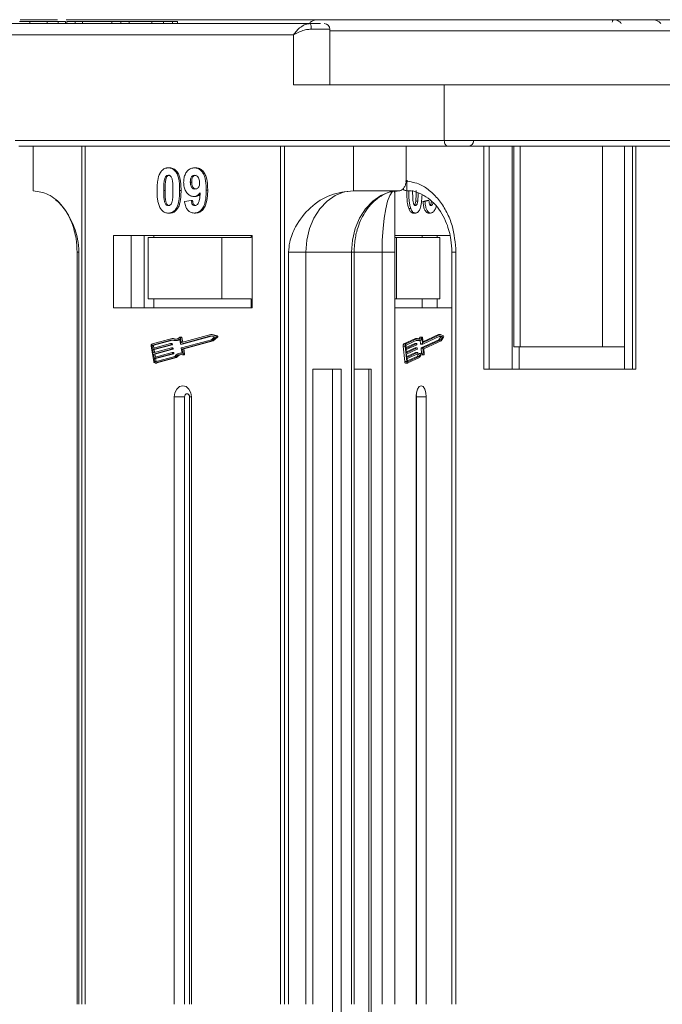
# Model space of a CAD drawing. Header units: millimetres. Extents: x -623 to 852, y 50 to 1083.
# Tile 6 of 72: x -110 to -52, y 369 to 457. Entities that reach past the tile are written whole.
import ezdxf

# ---------------------------------------------------------------- set-up
doc = ezdxf.new("R2010")
doc.units = ezdxf.units.MM

msp = doc.modelspace()

# ---------------------------------------------------------------- linework, layer by layer
at = {"color": 7, "linetype": 'Continuous', "lineweight": 15}
for p, q in [((-109.576, 456.851), (-106.228, 456.851)), ((-105.441, 456.851), (-82.178, 456.851)), ((-82.176, 456.851), (-82.126, 456.845)), ((-52.875, 456.851), (-52.887, 456.851)), ((-83.562, 456.501), (-122.899, 456.501)), ((-108.699, 456.501), (-108.699, 456.701)), ((-107.144, 456.501), (-107.144, 456.701)), ((-106.169, 456.701), (-106.169, 456.501)), ((-105.489, 456.501), (-105.489, 456.701)), ((-105.377, 456.701), (-105.377, 456.501)), ((-105.377, 456.701), (-104.631, 456.701)), ((-104.631, 456.701), (-104.631, 456.501)), ((-104.631, 456.701), (-103.984, 456.701)), ((-103.984, 456.701), (-103.984, 456.501)), ((-103.984, 456.701), (-101.347, 456.701)), ((-101.347, 456.701), (-101.347, 456.501)), ((-101.347, 456.701), (-100.551, 456.701)), ((-100.551, 456.701), (-100.551, 456.501)), ((-100.551, 456.701), (-99.805, 456.701)), ((-99.805, 456.501), (-99.805, 456.701)), ((-99.805, 456.701), (-97.764, 456.701)), ((-97.764, 456.701), (-97.764, 456.501)), ((-96.708, 456.501), (-96.708, 456.701)), ((-96.708, 456.701), (-95.921, 456.701)), ((-95.921, 456.701), (-95.921, 456.501)), ((-95.446, 456.501), (-95.446, 456.701)), ((-81.799, 456.001), (-83.483, 456.001)), ((-81.799, 451.001), (-81.799, 456.001)), ((-123.53, 455.501), (-85.06, 455.501)), ((-85.06, 455.501), (-85.06, 451.001)), ((-50.641, 455.851), (-81.799, 455.851)), ((-85.06, 451.001), (-71.535, 451.001)), ((-50.407, 451.001), (-71.535, 451.001)), ((-71.535, 451.001), (-71.535, 446.001)), ((-71.535, 446.001), (-110.005, 446.001)), ((-109.689, 445.501), (-71.219, 445.501)), ((-108.392, 445.501), (-108.392, 441.501)), ((-104.038, 445.501), (-104.038, 368.501)), ((-103.741, 368.501), (-103.741, 445.501)), ((-86.221, 445.501), (-86.221, 368.501)), ((-85.867, 368.501), (-85.867, 445.501)), ((-79.678, 441.501), (-79.678, 445.501)), ((-74.948, 442.501), (-74.948, 445.501)), ((-34.979, 446.001), (-71.535, 446.001)), ((-67.988, 445.501), (-67.988, 425.501)), ((-67.499, 445.501), (-67.499, 425.501)), ((-65.464, 425.501), (-65.464, 445.501)), ((-65.291, 445.501), (-65.291, 427.501)), ((-64.737, 427.501), (-64.737, 445.501)), ((-57.364, 445.501), (-57.364, 427.501)), ((-55.375, 445.501), (-55.375, 425.501)), ((-54.675, 425.501), (-54.675, 445.501)), ((-54.365, 425.501), (-54.365, 445.501)), ((-96.281, 443.553), (-96.155, 443.553)), ((-93.932, 443.553), (-93.805, 443.553)), ((-96.632, 442.493), (-96.506, 442.493)), ((-94.311, 442.287), (-94.185, 442.287)), ((-96.699, 441.529), (-96.573, 441.529)), ((-95.14, 441.521), (-95.266, 441.521)), ((-93.991, 440.989), (-93.864, 440.989)), ((-92.752, 441.555), (-92.878, 441.555)), ((-75.578, 441.501), (-79.678, 441.501)), ((-75.957, 441.447), (-75.957, 368.501)), ((-94.828, 440.545), (-94.231, 440.63)), ((-94.231, 440.63), (-94.105, 440.63)), ((-74.099, 440.561), (-73.921, 440.561)), ((-73.095, 440.63), (-73.448, 440.545)), ((-73.271, 440.545), (-73.448, 440.545)), ((-73.271, 440.545), (-72.918, 440.63)), ((-72.918, 440.63), (-73.095, 440.63)), ((-96.281, 439.501), (-96.155, 439.501)), ((-95.573, 439.908), (-95.447, 439.908)), ((-93.976, 439.501), (-93.85, 439.501)), ((-74.549, 439.912), (-74.726, 439.912)), ((-74.129, 439.501), (-74.307, 439.501)), ((-72.767, 439.501), (-72.945, 439.501)), ((-88.772, 437.501), (-101.189, 437.501)), ((-101.189, 437.501), (-101.189, 431.001)), ((-99.612, 437.501), (-99.612, 431.001)), ((-98.453, 437.501), (-98.453, 431.001)), ((-97.571, 437.301), (-97.571, 437.501)), ((-88.858, 437.501), (-88.858, 437.301)), ((-88.772, 431.001), (-88.772, 437.501)), ((-71.024, 437.501), (-75.957, 437.501)), ((-73.526, 437.501), (-73.526, 437.301)), ((-72.165, 437.301), (-72.165, 437.501)), ((-98.09, 437.301), (-98.09, 431.801)), ((-91.493, 437.301), (-98.09, 437.301)), ((-91.493, 431.801), (-91.493, 437.301)), ((-91.493, 437.301), (-88.858, 437.301)), ((-75.957, 437.301), (-75.829, 437.301)), ((-75.829, 437.301), (-75.829, 431.801)), ((-71.93, 437.301), (-75.829, 437.301)), ((-71.93, 431.801), (-71.93, 437.301)), ((-104.459, 436.001), (-104.459, 368.501)), ((-104.459, 436.001), (-104.299, 436.001)), ((-104.299, 368.501), (-104.299, 436.001)), ((-85.496, 436.001), (-85.496, 368.501)), ((-83.946, 436.001), (-85.496, 436.001)), ((-79.847, 436.001), (-83.946, 436.001)), ((-83.946, 368.501), (-83.946, 436.001)), ((-79.847, 436.001), (-79.847, 368.501)), ((-79.847, 436.001), (-79.623, 436.001)), ((-79.623, 368.501), (-79.623, 436.001)), ((-77.117, 436.001), (-79.623, 436.001)), ((-77.117, 436.001), (-75.959, 436.001)), ((-77.117, 436.001), (-77.117, 368.501)), ((-75.959, 368.501), (-75.959, 436.001)), ((-70.858, 436.001), (-70.858, 368.501)), ((-70.858, 436.001), (-70.489, 436.001)), ((-70.489, 368.501), (-70.489, 436.001)), ((-91.493, 431.801), (-98.09, 431.801)), ((-97.571, 431.801), (-97.571, 431.001)), ((-88.858, 431.801), (-91.493, 431.801)), ((-88.858, 431.001), (-88.858, 431.801)), ((-75.829, 431.801), (-75.957, 431.801)), ((-71.93, 431.801), (-75.829, 431.801)), ((-73.526, 431.001), (-73.526, 431.801)), ((-72.165, 431.001), (-72.165, 431.801)), ((-101.189, 431.001), (-88.772, 431.001)), ((-75.957, 431.001), (-70.858, 431.001)), ((-92.478, 428.598), (-95.093, 427.887)), ((-92.011, 428.481), (-92.478, 428.598)), ((-92.352, 428.598), (-92.478, 428.598)), ((-91.885, 428.481), (-92.352, 428.598)), ((-72.059, 428.598), (-73.448, 427.959)), ((-71.881, 428.598), (-73.427, 427.887)), ((-72.059, 428.598), (-71.881, 428.598)), ((-71.606, 428.481), (-71.881, 428.598)), ((-95.947, 428.254), (-97.715, 427.773)), ((-95.956, 428.132), (-97.696, 427.658)), ((-97.696, 427.658), (-97.57, 427.658)), ((-97.693, 427.359), (-96.077, 427.799)), ((-96.058, 427.684), (-97.675, 427.244)), ((-97.57, 427.658), (-95.909, 428.11)), ((-97.548, 427.244), (-95.932, 427.684)), ((-95.946, 427.799), (-96.073, 427.799)), ((-95.932, 427.684), (-96.058, 427.684)), ((-96.05, 427.776), (-96.041, 427.719)), ((-95.924, 427.776), (-96.05, 427.776)), ((-95.915, 427.719), (-96.041, 427.719)), ((-95.82, 428.254), (-95.947, 428.254)), ((-95.915, 427.719), (-95.924, 427.776)), ((-95.672, 428.062), (-95.546, 428.062)), ((-95.19, 427.77), (-95.263, 428.214)), ((-95.107, 428.372), (-95.233, 428.372)), ((-95.12, 427.909), (-95.188, 428.325)), ((-95.188, 428.325), (-95.062, 428.325)), ((-95.168, 427.747), (-95.042, 427.747)), ((-92.477, 428.479), (-95.163, 427.747)), ((-95.037, 427.747), (-95.163, 427.747)), ((-95.01, 427.909), (-95.12, 427.909)), ((-95.107, 427.403), (-92.421, 428.134)), ((-94.995, 427.913), (-95.062, 428.325)), ((-95.037, 427.747), (-92.412, 428.462)), ((-95.021, 427.306), (-92.384, 428.024)), ((-94.895, 427.306), (-92.258, 428.024)), ((-92.134, 428.392), (-92.477, 428.479)), ((-92.421, 428.134), (-92.134, 428.392)), ((-92.384, 428.024), (-91.994, 428.375)), ((-92.258, 428.024), (-92.384, 428.024)), ((-92.258, 428.024), (-91.868, 428.375)), ((-91.885, 428.481), (-92.011, 428.481)), ((-91.994, 428.375), (-91.868, 428.375)), ((-74.109, 428.254), (-75.154, 427.773)), ((-74.976, 427.773), (-75.154, 427.773)), ((-73.931, 428.254), (-74.976, 427.773)), ((-74.186, 427.799), (-74.971, 427.437)), ((-73.937, 428.132), (-74.965, 427.658)), ((-74.964, 427.359), (-74.009, 427.799)), ((-73.998, 427.684), (-74.953, 427.244)), ((-74.186, 427.799), (-74.009, 427.799)), ((-74.006, 427.799), (-74.184, 427.799)), ((-74.109, 428.254), (-73.931, 428.254)), ((-73.993, 427.776), (-73.987, 427.719)), ((-73.947, 428.062), (-73.769, 428.062)), ((-73.704, 428.359), (-73.526, 428.359)), ((-73.692, 428.077), (-73.662, 427.77)), ((-73.51, 428.372), (-73.687, 428.372)), ((-73.662, 427.77), (-73.485, 427.77)), ((-73.649, 427.747), (-73.471, 427.747)), ((-72.025, 428.134), (-73.613, 427.403)), ((-73.485, 427.77), (-73.528, 428.214)), ((-73.443, 427.909), (-73.483, 428.325)), ((-71.881, 428.479), (-73.469, 427.747)), ((-73.435, 427.403), (-71.848, 428.134)), ((-73.433, 427.887), (-73.427, 427.887)), ((-73.385, 427.306), (-71.826, 428.024)), ((-71.856, 428.392), (-72.025, 428.134)), ((-72.025, 428.134), (-71.848, 428.134)), ((-71.967, 428.439), (-71.856, 428.392)), ((-71.678, 428.392), (-71.881, 428.479)), ((-71.856, 428.392), (-71.678, 428.392)), ((-71.848, 428.134), (-71.678, 428.392)), ((-71.826, 428.024), (-71.595, 428.375)), ((-97.82, 427.564), (-97.594, 426.185)), ((-97.731, 427.588), (-97.693, 427.359)), ((-97.605, 427.588), (-97.731, 427.588)), ((-97.675, 427.244), (-97.627, 426.956)), ((-97.548, 427.244), (-97.675, 427.244)), ((-97.627, 426.956), (-96.011, 427.396)), ((-95.992, 427.282), (-97.609, 426.842)), ((-97.609, 426.842), (-97.562, 426.554)), ((-97.483, 426.842), (-97.609, 426.842)), ((-97.573, 427.392), (-97.605, 427.588)), ((-97.562, 426.554), (-95.945, 426.994)), ((-97.507, 426.989), (-97.548, 427.244)), ((-95.927, 426.879), (-97.543, 426.439)), ((-97.483, 426.842), (-95.866, 427.282)), ((-97.441, 426.587), (-97.483, 426.842)), ((-97.417, 426.439), (-95.8, 426.879)), ((-95.88, 427.397), (-96.007, 427.397)), ((-95.866, 427.282), (-95.992, 427.282)), ((-95.984, 427.374), (-95.975, 427.316)), ((-95.858, 427.374), (-95.984, 427.374)), ((-95.849, 427.316), (-95.975, 427.316)), ((-95.815, 426.995), (-95.941, 426.995)), ((-95.8, 426.879), (-95.927, 426.879)), ((-95.918, 426.972), (-95.909, 426.914)), ((-95.918, 426.972), (-95.792, 426.972)), ((-95.783, 426.914), (-95.909, 426.914)), ((-95.849, 427.316), (-95.858, 427.374)), ((-95.783, 426.914), (-95.792, 426.972)), ((-95.053, 426.934), (-95.163, 426.934)), ((-95.052, 426.924), (-95.124, 427.368)), ((-94.948, 426.861), (-95.021, 427.306)), ((-94.895, 427.306), (-95.021, 427.306)), ((-94.993, 426.791), (-94.867, 426.791)), ((-94.822, 426.861), (-94.948, 426.861)), ((-94.822, 426.861), (-94.895, 427.306)), ((-75.217, 427.564), (-75.083, 426.185)), ((-75.217, 427.564), (-75.039, 427.564)), ((-75.039, 427.564), (-74.905, 426.185)), ((-74.986, 427.588), (-74.964, 427.359)), ((-74.953, 427.244), (-74.925, 426.956)), ((-74.147, 427.396), (-74.932, 427.035)), ((-74.925, 426.956), (-73.97, 427.396)), ((-73.959, 427.282), (-74.914, 426.842)), ((-74.914, 426.842), (-74.886, 426.554)), ((-74.108, 426.994), (-74.894, 426.633)), ((-74.886, 426.554), (-73.931, 426.994)), ((-73.92, 426.879), (-74.875, 426.439)), ((-74.147, 427.396), (-73.97, 427.396)), ((-73.967, 427.397), (-74.145, 427.397)), ((-74.108, 426.994), (-73.931, 426.994)), ((-73.928, 426.995), (-74.106, 426.995)), ((-73.954, 427.374), (-73.948, 427.316)), ((-73.915, 426.972), (-73.909, 426.914)), ((-73.468, 426.934), (-73.646, 426.934)), ((-73.623, 427.368), (-73.581, 426.934)), ((-73.623, 427.368), (-73.446, 427.368)), ((-73.613, 427.403), (-73.435, 427.403)), ((-73.552, 426.792), (-73.546, 426.791)), ((-73.374, 426.792), (-73.552, 426.792)), ((-73.546, 426.791), (-73.368, 426.791)), ((-73.403, 426.924), (-73.446, 427.368)), ((-73.341, 426.861), (-73.385, 427.306)), ((-65.291, 427.501), (-64.737, 427.501)), ((-64.833, 427.501), (-64.833, 425.501)), ((-57.364, 427.501), (-64.737, 427.501)), ((-57.364, 427.501), (-55.375, 427.501)), ((-97.543, 426.439), (-97.505, 426.21)), ((-97.417, 426.439), (-97.543, 426.439)), ((-97.505, 426.21), (-97.379, 426.21)), ((-97.46, 426.046), (-97.334, 426.046)), ((-97.451, 426.164), (-95.711, 426.638)), ((-97.432, 426.049), (-95.664, 426.531)), ((-97.306, 426.049), (-97.432, 426.049)), ((-97.379, 426.21), (-97.417, 426.439)), ((-97.306, 426.049), (-95.538, 426.531)), ((-95.538, 426.531), (-95.664, 426.531)), ((-74.905, 426.185), (-75.083, 426.185)), ((-75.004, 426.046), (-74.826, 426.046)), ((-74.875, 426.439), (-74.853, 426.21)), ((-73.97, 426.638), (-74.855, 426.23)), ((-74.832, 426.164), (-74.821, 426.164)), ((-74.821, 426.164), (-73.792, 426.638)), ((-74.809, 426.049), (-73.764, 426.531)), ((-73.97, 426.638), (-73.792, 426.638)), ((-83.315, 425.501), (-83.315, 368.501)), ((-80.793, 425.501), (-83.315, 425.501)), ((-81.569, 368.501), (-81.569, 425.501)), ((-80.793, 368.501), (-80.793, 425.501)), ((-78.096, 425.501), (-79.623, 425.501)), ((-78.301, 368.501), (-78.301, 425.501)), ((-78.096, 368.501), (-78.096, 425.501)), ((-67.988, 425.501), (-54.365, 425.501)), ((-95.757, 423.001), (-95.757, 368.501)), ((-95.757, 423.001), (-94.823, 423.001)), ((-94.823, 423.001), (-94.823, 368.501)), ((-94.381, 368.501), (-94.381, 423.001)), ((-94.205, 423.001), (-94.381, 423.001)), ((-94.205, 368.501), (-94.205, 423.001)), ((-74.072, 423.001), (-74.072, 368.501)), ((-73.154, 423.001), (-74.015, 423.001)), ((-74.015, 368.501), (-74.015, 423.001)), ((-73.154, 368.501), (-73.154, 423.001)), ((-81.569, 311.501), (-81.569, 368.501)), ((-80.793, 311.501), (-80.793, 368.501)), ((-78.301, 311.501), (-78.301, 368.501)), ((-78.096, 311.501), (-78.096, 368.501))]:
    msp.add_line(p, q, dxfattribs=at)
at = {"color": 7, "linetype": 'Continuous', "lineweight": 15, "flags": 128}
for points in [[(-82.178, 456.851), (-82.125, 456.845), (-82.099, 456.836)], [(-56.335, 456.851), (-56.366, 456.845), (-56.396, 456.825), (-56.424, 456.792), (-56.448, 456.749), (-56.468, 456.696), (-56.483, 456.635), (-56.485, 456.628)], [(-56.332, 456.851), (-56.364, 456.845), (-56.394, 456.825), (-56.422, 456.792), (-56.446, 456.749), (-56.466, 456.696), (-56.481, 456.635), (-56.483, 456.628)], [(-71.535, 446.001), (-71.529, 445.904), (-71.511, 445.81), (-71.482, 445.724), (-71.442, 445.648), (-71.395, 445.586), (-71.34, 445.539), (-71.281, 445.511), (-71.219, 445.501)], [(-83.946, 436.001), (-83.864, 437.074), (-83.621, 438.106), (-83.227, 439.057), (-82.696, 439.89), (-82.049, 440.574), (-81.311, 441.083), (-80.511, 441.396), (-79.678, 441.501)], [(-75.578, 441.501), (-76.411, 441.396), (-77.212, 441.083), (-77.95, 440.574), (-78.597, 439.89), (-79.127, 439.057), (-79.522, 438.106), (-79.765, 437.074), (-79.847, 436.001)], [(-75.993, 441.501), (-76.212, 441.396), (-76.423, 441.083), (-76.617, 440.574), (-76.788, 439.89), (-76.928, 439.057), (-77.032, 438.106), (-77.096, 437.074), (-77.117, 436.001)], [(-95.26, 428.359), (-95.251, 428.367), (-95.24, 428.371), (-95.228, 428.371), (-95.217, 428.368), (-95.207, 428.361), (-95.198, 428.351), (-95.192, 428.339), (-95.188, 428.325)], [(-95.042, 427.747), (-95.042, 427.747), (-95.037, 427.747)], [(-74.184, 427.799), (-74.184, 427.799), (-74.186, 427.799)], [(-74.009, 427.799), (-74.006, 427.799), (-74.003, 427.799), (-74.001, 427.797), (-73.999, 427.795), (-73.997, 427.791), (-73.995, 427.787), (-73.994, 427.781), (-73.993, 427.776)], [(-73.526, 428.359), (-73.571, 428.295), (-73.619, 428.244), (-73.669, 428.207), (-73.722, 428.186), (-73.776, 428.18), (-73.829, 428.189), (-73.881, 428.214), (-73.931, 428.254)], [(-73.662, 427.77), (-73.661, 427.765), (-73.66, 427.759), (-73.658, 427.755), (-73.656, 427.751), (-73.654, 427.749), (-73.652, 427.747), (-73.649, 427.747)], [(-73.526, 428.359), (-73.52, 428.367), (-73.514, 428.371), (-73.507, 428.371), (-73.5, 428.368), (-73.494, 428.361), (-73.489, 428.351), (-73.485, 428.339), (-73.483, 428.325)], [(-73.469, 427.747), (-73.471, 427.747), (-73.474, 427.747), (-73.476, 427.749), (-73.479, 427.751), (-73.481, 427.755), (-73.482, 427.759), (-73.484, 427.765), (-73.485, 427.77)], [(-73.427, 427.887), (-73.43, 427.886), (-73.432, 427.886), (-73.435, 427.888), (-73.437, 427.891), (-73.439, 427.894), (-73.441, 427.899), (-73.442, 427.904), (-73.443, 427.909)], [(-94.948, 426.861), (-94.947, 426.847), (-94.949, 426.832), (-94.954, 426.819), (-94.961, 426.807), (-94.97, 426.798), (-94.981, 426.793), (-94.992, 426.791), (-95.004, 426.792)], [(-94.867, 426.791), (-94.866, 426.791), (-94.855, 426.793), (-94.844, 426.798), (-94.835, 426.807), (-94.828, 426.819), (-94.823, 426.832), (-94.821, 426.847), (-94.822, 426.861)], [(-74.145, 427.397), (-74.145, 427.397), (-74.147, 427.396)], [(-74.106, 426.995), (-74.106, 426.995), (-74.108, 426.994)], [(-73.97, 427.396), (-73.967, 427.397), (-73.964, 427.397), (-73.962, 427.395), (-73.96, 427.392), (-73.958, 427.389), (-73.956, 427.384), (-73.955, 427.379), (-73.954, 427.374)], [(-73.931, 426.994), (-73.928, 426.995), (-73.926, 426.994), (-73.923, 426.993), (-73.921, 426.99), (-73.919, 426.987), (-73.917, 426.982), (-73.916, 426.977), (-73.915, 426.972)], [(-73.792, 426.638), (-73.752, 426.716), (-73.709, 426.783), (-73.662, 426.839), (-73.613, 426.882), (-73.562, 426.913), (-73.509, 426.93), (-73.456, 426.934), (-73.403, 426.924)], [(-73.374, 426.792), (-73.427, 426.812), (-73.48, 426.816), (-73.534, 426.805), (-73.586, 426.778), (-73.636, 426.736), (-73.683, 426.681), (-73.726, 426.612), (-73.764, 426.531)], [(-73.341, 426.861), (-73.341, 426.847), (-73.342, 426.832), (-73.345, 426.819), (-73.349, 426.807), (-73.354, 426.798), (-73.361, 426.793), (-73.367, 426.791), (-73.374, 426.792)], [(-97.334, 426.046), (-97.333, 426.046), (-97.306, 426.049)], [(-75.083, 426.185), (-75.078, 426.152), (-75.071, 426.122), (-75.06, 426.096), (-75.048, 426.074), (-75.034, 426.058), (-75.019, 426.049), (-75.004, 426.046)], [(-74.809, 426.049), (-74.825, 426.046), (-74.841, 426.049), (-74.856, 426.058), (-74.87, 426.074), (-74.883, 426.096), (-74.893, 426.122), (-74.9, 426.152), (-74.905, 426.185)], [(-74.853, 426.21), (-74.851, 426.199), (-74.848, 426.188), (-74.845, 426.18), (-74.841, 426.172), (-74.836, 426.167), (-74.831, 426.164), (-74.826, 426.163), (-74.821, 426.164)], [(-94.205, 423.001), (-94.264, 423.384), (-94.432, 423.708), (-94.684, 423.925), (-94.981, 424.001), (-95.278, 423.925), (-95.529, 423.708), (-95.698, 423.384), (-95.757, 423.001)], [(-94.381, 423.001), (-94.398, 423.11), (-94.446, 423.203), (-94.518, 423.265), (-94.602, 423.286), (-94.687, 423.265), (-94.759, 423.203), (-94.807, 423.11), (-94.823, 423.001)], [(-73.154, 423.001), (-73.189, 423.384), (-73.289, 423.708), (-73.437, 423.925), (-73.613, 424.001), (-73.788, 423.925), (-73.937, 423.708), (-74.037, 423.384), (-74.072, 423.001)]]:
    msp.add_lwpolyline(points, dxfattribs=at)
at = {"color": 7, "linetype": 'Continuous', "lineweight": 15}
for centre, radius, start, end in [((-82.907, 455.851), 1, 90, 132.80958), ((-52.874, 455.851), 1, 40.5416, 90), ((-84.333, 456.123), 0.859, 351.84461, 26.11022), ((-82.299, 456.001), 0.5, 0, 90), ((-69.402, 446.001), 0.5, 270, 0), ((-97.645, 427.607), 0.18, 112.70639, 193.67636), ((-97.673, 427.603), 0.06, 112.70639, 193.67636), ((-97.547, 427.603), 0.06, 112.70639, 193.67636), ((-96.074, 427.775), 0.0236, 1.77106, 98.23127), ((-96.07, 427.711), 0.03, 292.70639, 13.67636), ((-95.671, 428.688), 0.625, 242.87791, 310.67442), ((-95.67, 428.741), 0.559, 240.3608, 317.05481), ((-95.949, 427.775), 0.0246, 2.84754, 84.64316), ((-95.944, 427.711), 0.03, 292.70639, 13.67636), ((-95.541, 428.737), 0.558, 239.91275, 262.94027), ((-95.549, 428.686), 0.624, 270.30287, 298.58567), ((-95.167, 427.771), 0.0236, 181.77106, 278.23127), ((-95.096, 427.91), 0.0236, 181.77106, 278.23127), ((-95.112, 428.322), 0.0496, 3.20094, 84.28976), ((-92.038, 428.422), 0.0644, 312.93971, 65.68289), ((-91.912, 428.422), 0.0644, 312.93971, 65.68289), ((-74.999, 427.613), 0.223, 134.13938, 192.60398), ((-74.821, 427.613), 0.223, 134.13938, 192.60398), ((-74.914, 427.605), 0.0744, 134.13938, 192.60398), ((-73.946, 428.284), 0.222, 244.55442, 269.67974), ((-74.023, 427.71), 0.0372, 314.13938, 12.60398), ((-73.764, 428.329), 0.263, 228.76757, 333.96775), ((-74.044, 428.537), 0.383, 298.89913, 332.40263), ((-73.685, 428.352), 0.0201, 96.0082, 156.91643), ((-71.67, 428.421), 0.088, 328.4171, 42.65237), ((-96.008, 427.373), 0.0236, 1.77106, 98.23127), ((-96.004, 427.309), 0.03, 292.70639, 13.67636), ((-95.942, 426.971), 0.0236, 1.77106, 98.23127), ((-95.938, 426.907), 0.03, 292.70639, 13.67636), ((-95.883, 427.373), 0.0246, 2.84754, 84.64316), ((-95.878, 427.309), 0.03, 292.70639, 13.67636), ((-95.817, 426.97), 0.0246, 2.84754, 84.64316), ((-95.812, 426.907), 0.03, 292.70639, 13.67636), ((-95.154, 426.256), 0.675, 81.29756, 145.56926), ((-95.159, 426.221), 0.592, 74.76687, 148.43558), ((-95.004, 426.183), 0.637, 98.60405, 146.93735), ((-95.095, 427.375), 0.03, 112.70639, 193.67636), ((-73.558, 426.513), 0.43, 101.7635, 163.09332), ((-73.984, 427.308), 0.0372, 314.13938, 12.60398), ((-73.946, 426.906), 0.0372, 314.13938, 12.60398), ((-73.587, 427.376), 0.0372, 134.13938, 192.60398), ((-73.409, 427.376), 0.0372, 134.13938, 192.60398), ((-97.452, 426.19), 0.142, 181.77106, 278.23127), ((-97.458, 426.211), 0.0473, 181.77106, 278.23127), ((-97.313, 426.22), 0.0669, 188.84592, 210.26662), ((-74.463, 423.02), 0.448, 357.63598, 26.10231)]:
    msp.add_arc(centre, radius, start, end, dxfattribs=at)
for points, knots in [([(-50.757, 456.851), (-52.07, 456.851), (-54.736, 456.851), (-58.725, 456.851), (-62.368, 456.851), (-65.604, 456.851), (-68.429, 456.851), (-71.091, 456.851), (-74.369, 456.851), (-77.157, 456.851), (-79.359, 456.851), (-80.831, 456.851), (-81.997, 456.851), (-82.767, 456.851), (-82.861, 456.851), (-82.907, 456.851)], [0, 0, 0, 0, 0.077724, 0.157824, 0.240135, 0.304454, 0.368763, 0.43443, 0.500087, 0.631237, 0.695556, 0.759865, 0.842185, 0.922283, 1, 1, 1, 1]), ([(-56.332, 456.851), (-56.252, 456.844), (-56.105, 456.831), (-55.89, 456.727), (-55.743, 456.615), (-55.681, 456.519), (-55.669, 456.501)], [0, 0, 0, 0, 0.3169129, 0.5762024, 0.9204282, 1, 1, 1, 1]), ([(-108.699, 456.701), (-108.762, 456.701), (-108.89, 456.701), (-109.063, 456.701), (-109.222, 456.701), (-109.366, 456.701), (-109.506, 456.701), (-109.596, 456.701), (-109.64, 456.701)], [0, 0, 0, 0, 0.185429, 0.37219, 0.527708, 0.683877, 0.841678, 1, 1, 1, 1]), ([(-107.144, 456.701), (-107.266, 456.701), (-107.51, 456.701), (-108.003, 456.701), (-108.412, 456.701), (-108.668, 456.701), (-108.699, 456.701)], [0, 0, 0, 0, 0.250896, 0.502166, 0.940512, 1, 1, 1, 1]), ([(-106.169, 456.701), (-106.211, 456.701), (-106.296, 456.701), (-106.438, 456.701), (-106.592, 456.701), (-106.763, 456.701), (-106.945, 456.701), (-107.077, 456.701), (-107.144, 456.701)], [0, 0, 0, 0, 0.15395, 0.308181, 0.478699, 0.649961, 0.824203, 1, 1, 1, 1]), ([(-105.5, 456.701), (-105.516, 456.701), (-105.556, 456.701), (-105.869, 456.701), (-106.115, 456.701), (-106.169, 456.701)], [0, 0, 0, 0, 0.341559, 0.855383, 1, 1, 1, 1]), ([(-96.643, 456.701), (-96.713, 456.701), (-96.826, 456.701), (-97.013, 456.701), (-97.181, 456.701), (-97.459, 456.701), (-97.631, 456.701), (-97.764, 456.701)], [0, 0, 0, 0, 0.189329, 0.302222, 0.415612, 0.548732, 1, 1, 1, 1]), ([(-95.456, 456.701), (-95.453, 456.701), (-95.427, 456.701), (-95.559, 456.701), (-95.779, 456.701), (-95.921, 456.701)], [0, 0, 0, 0, 0.044526, 0.380948, 1, 1, 1, 1]), ([(-85.06, 455.501), (-84.97, 455.624), (-84.789, 455.869), (-84.415, 456.199), (-83.993, 456.449), (-83.7, 456.485), (-83.562, 456.501)], [0, 0, 0, 0, 0.251131, 0.501805, 0.765641, 1, 1, 1, 1]), ([(-83.483, 456.001), (-83.615, 455.992), (-83.908, 455.97), (-84.477, 455.798), (-84.831, 455.618), (-85.06, 455.501)], [0, 0, 0, 0, 0.2270634, 0.5015869, 1, 1, 1, 1]), ([(-71.219, 445.501), (-70.149, 445.501), (-67.974, 445.501), (-64.305, 445.501), (-60.65, 445.501), (-57.118, 445.501), (-53.796, 445.501), (-50.414, 445.501), (-47.009, 445.501), (-43.639, 445.501), (-40.368, 445.501), (-37.23, 445.501), (-35.278, 445.501), (-34.31, 445.501)], [0, 0, 0, 0, 0.102291, 0.207754, 0.316188, 0.400947, 0.485719, 0.572281, 0.658858, 0.74542, 0.831996, 0.916755, 1, 1, 1, 1]), ([(-71.044, 445.501), (-70.896, 445.501), (-70.38, 445.501), (-69.795, 445.501), (-69.377, 445.501), (-69.443, 445.501), (-69.46, 445.501)], [0, 0, 0, 0, 0.130998, 0.453819, 0.866698, 1, 1, 1, 1]), ([(-96.988, 443.146), (-96.954, 443.197), (-96.884, 443.298), (-96.753, 443.414), (-96.607, 443.497), (-96.475, 443.535), (-96.366, 443.55), (-96.309, 443.552), (-96.281, 443.553)], [0, 0, 0, 0, 0.193776, 0.3936, 0.587864, 0.788908, 0.894169, 1, 1, 1, 1]), ([(-96.281, 443.553), (-96.176, 443.543), (-95.965, 443.522), (-95.691, 443.324), (-95.481, 443.03), (-95.285, 442.43), (-95.274, 441.907), (-95.266, 441.521)], [0, 0, 0, 0, 0.147566, 0.296688, 0.431278, 0.580404, 1, 1, 1, 1]), ([(-95.14, 441.521), (-95.142, 441.654), (-95.148, 442.069), (-95.205, 442.628), (-95.408, 443.13), (-95.652, 443.406), (-95.918, 443.538), (-96.088, 443.548), (-96.155, 443.553)], [0, 0, 0, 0, 0.146492, 0.456833, 0.607465, 0.758652, 0.906291, 1, 1, 1, 1]), ([(-94.908, 442.248), (-94.902, 442.383), (-94.89, 442.653), (-94.76, 443.032), (-94.543, 443.329), (-94.255, 443.523), (-94.042, 443.542), (-93.932, 443.553)], [0, 0, 0, 0, 0.197927, 0.397728, 0.597413, 0.790584, 1, 1, 1, 1]), ([(-93.932, 443.553), (-93.827, 443.542), (-93.616, 443.521), (-93.336, 443.318), (-93.11, 443.013), (-92.924, 442.478), (-92.881, 441.969), (-92.879, 441.614), (-92.878, 441.555)], [0, 0, 0, 0, 0.148288, 0.297745, 0.443713, 0.607791, 0.934708, 1, 1, 1, 1]), ([(-92.752, 441.555), (-92.754, 441.688), (-92.761, 442.09), (-92.832, 442.643), (-93.056, 443.138), (-93.322, 443.422), (-93.591, 443.543), (-93.754, 443.55), (-93.805, 443.553)], [0, 0, 0, 0, 0.14727, 0.444077, 0.606206, 0.76876, 0.926459, 1, 1, 1, 1]), ([(-97.296, 441.529), (-97.294, 441.662), (-97.29, 441.965), (-97.234, 442.495), (-97.125, 442.917), (-97.002, 443.124), (-96.988, 443.146)], [0, 0, 0, 0, 0.236731, 0.537555, 0.949668, 1, 1, 1, 1]), ([(-96.632, 442.493), (-96.614, 442.563), (-96.584, 442.675), (-96.5, 442.8), (-96.404, 442.867), (-96.328, 442.883), (-96.286, 442.886), (-96.281, 442.886)], [0, 0, 0, 0, 0.334804, 0.542561, 0.750382, 0.970721, 1, 1, 1, 1]), ([(-96.506, 442.493), (-96.488, 442.563), (-96.458, 442.675), (-96.374, 442.8), (-96.278, 442.867), (-96.201, 442.883), (-96.16, 442.886), (-96.155, 442.886)], [0, 0, 0, 0, 0.334804, 0.542561, 0.750382, 0.970721, 1, 1, 1, 1]), ([(-96.281, 442.886), (-96.237, 442.881), (-96.157, 442.871), (-96.055, 442.794), (-95.967, 442.646), (-95.893, 442.372), (-95.867, 441.98), (-95.864, 441.68), (-95.863, 441.529)], [0, 0, 0, 0, 0.1046136, 0.1888141, 0.2735119, 0.444127, 0.7194809, 1, 1, 1, 1]), ([(-94.311, 442.287), (-94.308, 442.374), (-94.303, 442.512), (-94.245, 442.691), (-94.16, 442.799), (-94.049, 442.873), (-93.966, 442.881), (-93.92, 442.886)], [0, 0, 0, 0, 0.29132, 0.465539, 0.641632, 0.798664, 1, 1, 1, 1]), ([(-94.185, 442.287), (-94.182, 442.374), (-94.177, 442.512), (-94.119, 442.691), (-94.034, 442.799), (-93.923, 442.873), (-93.84, 442.881), (-93.794, 442.886)], [0, 0, 0, 0, 0.29132, 0.465539, 0.641632, 0.798664, 1, 1, 1, 1]), ([(-93.92, 442.886), (-93.867, 442.879), (-93.761, 442.865), (-93.626, 442.748), (-93.526, 442.59), (-93.481, 442.407), (-93.477, 442.286), (-93.475, 442.231)], [0, 0, 0, 0, 0.2079545, 0.4204057, 0.6273197, 0.8277075, 1, 1, 1, 1]), ([(-96.699, 441.529), (-96.698, 441.595), (-96.698, 441.729), (-96.693, 441.909), (-96.685, 442.07), (-96.674, 442.212), (-96.66, 442.354), (-96.641, 442.447), (-96.632, 442.493)], [0, 0, 0, 0, 0.205942, 0.411959, 0.558149, 0.704502, 0.851801, 1, 1, 1, 1]), ([(-96.573, 441.529), (-96.572, 441.595), (-96.571, 441.729), (-96.567, 441.909), (-96.559, 442.07), (-96.548, 442.212), (-96.534, 442.354), (-96.515, 442.447), (-96.506, 442.493)], [0, 0, 0, 0, 0.2059417, 0.4119594, 0.558149, 0.7045024, 0.8518015, 1, 1, 1, 1]), ([(-93.991, 440.989), (-94.096, 441.001), (-94.307, 441.026), (-94.579, 441.242), (-94.787, 441.548), (-94.894, 441.902), (-94.904, 442.144), (-94.908, 442.248)], [0, 0, 0, 0, 0.2101886, 0.4217733, 0.6236035, 0.8370344, 1, 1, 1, 1]), ([(-93.89, 441.655), (-93.942, 441.661), (-94.04, 441.672), (-94.167, 441.766), (-94.253, 441.897), (-94.304, 442.078), (-94.308, 442.209), (-94.311, 442.287)], [0, 0, 0, 0, 0.2139369, 0.3980753, 0.5830907, 0.7516657, 1, 1, 1, 1]), ([(-93.764, 441.655), (-93.816, 441.661), (-93.914, 441.672), (-94.041, 441.766), (-94.127, 441.897), (-94.178, 442.078), (-94.182, 442.209), (-94.185, 442.287)], [0, 0, 0, 0, 0.213937, 0.398075, 0.583091, 0.751666, 1, 1, 1, 1]), ([(-93.475, 442.231), (-93.479, 442.151), (-93.485, 442.018), (-93.552, 441.849), (-93.645, 441.74), (-93.761, 441.666), (-93.847, 441.659), (-93.89, 441.655)], [0, 0, 0, 0, 0.267394, 0.447214, 0.627122, 0.813065, 1, 1, 1, 1]), ([(-74.948, 442.501), (-74.955, 442.389), (-74.969, 442.164), (-75.077, 441.864), (-75.237, 441.638), (-75.415, 441.518), (-75.532, 441.506), (-75.578, 441.501)], [0, 0, 0, 0, 0.2146939, 0.4293877, 0.6440816, 0.8587754, 1, 1, 1, 1]), ([(-70.489, 436.001), (-70.556, 436.819), (-70.66, 438.077), (-71.289, 439.59), (-71.94, 440.633), (-72.749, 441.467), (-73.764, 442.189), (-74.562, 442.307), (-75.02, 442.375)], [0, 0, 0, 0, 0.256427, 0.394466, 0.535435, 0.676403, 0.814442, 1, 1, 1, 1]), ([(-74.864, 442.463), (-74.865, 442.454), (-74.883, 442.322), (-74.894, 442.095), (-74.905, 441.792), (-74.906, 441.617), (-74.907, 441.529)], [0, 0, 0, 0, 0.030672, 0.440828, 0.720024, 1, 1, 1, 1]), ([(-104.299, 436.001), (-104.327, 436.392), (-104.398, 437.391), (-104.926, 438.845), (-105.804, 440.258), (-107, 441.295), (-107.929, 441.433), (-108.392, 441.501)], [0, 0, 0, 0, 0.125713, 0.321276, 0.524466, 0.763484, 1, 1, 1, 1]), ([(-96.991, 439.912), (-97.021, 439.967), (-97.083, 440.076), (-97.167, 440.313), (-97.237, 440.621), (-97.276, 440.958), (-97.293, 441.262), (-97.295, 441.44), (-97.296, 441.529)], [0, 0, 0, 0, 0.118441, 0.239346, 0.459593, 0.684925, 0.84224, 1, 1, 1, 1]), ([(-96.281, 440.168), (-96.334, 440.176), (-96.419, 440.189), (-96.519, 440.277), (-96.6, 440.43), (-96.672, 440.705), (-96.694, 441.095), (-96.697, 441.383), (-96.699, 441.529)], [0, 0, 0, 0, 0.1253702, 0.2022903, 0.2791788, 0.4647576, 0.7305818, 1, 1, 1, 1]), ([(-96.155, 440.168), (-96.208, 440.176), (-96.293, 440.189), (-96.393, 440.277), (-96.474, 440.43), (-96.546, 440.705), (-96.568, 441.095), (-96.571, 441.383), (-96.573, 441.529)], [0, 0, 0, 0, 0.1253702, 0.2022903, 0.2791788, 0.4647576, 0.7305818, 1, 1, 1, 1]), ([(-95.863, 441.529), (-95.863, 441.462), (-95.864, 441.329), (-95.869, 441.148), (-95.876, 440.986), (-95.887, 440.844), (-95.902, 440.701), (-95.92, 440.607), (-95.93, 440.561)], [0, 0, 0, 0, 0.20527, 0.410616, 0.55715, 0.703844, 0.851471, 1, 1, 1, 1]), ([(-95.266, 441.521), (-95.268, 441.387), (-95.272, 441.084), (-95.327, 440.565), (-95.434, 440.145), (-95.555, 439.938), (-95.573, 439.908)], [0, 0, 0, 0, 0.237281, 0.538591, 0.932677, 1, 1, 1, 1]), ([(-95.447, 439.908), (-95.417, 439.962), (-95.355, 440.071), (-95.272, 440.301), (-95.203, 440.594), (-95.163, 440.923), (-95.143, 441.233), (-95.141, 441.425), (-95.14, 441.521)], [0, 0, 0, 0, 0.1185955, 0.239509, 0.4474582, 0.6599349, 0.8296845, 1, 1, 1, 1]), ([(-93.43, 441.324), (-93.466, 441.275), (-93.538, 441.176), (-93.653, 441.087), (-93.751, 441.035), (-93.828, 441.008), (-93.908, 440.992), (-93.963, 440.99), (-93.991, 440.989)], [0, 0, 0, 0, 0.243491, 0.496266, 0.61821, 0.741704, 0.870158, 1, 1, 1, 1]), ([(-92.878, 441.555), (-92.88, 441.422), (-92.887, 441.02), (-92.957, 440.465), (-93.173, 439.956), (-93.443, 439.654), (-93.73, 439.516), (-93.911, 439.505), (-93.976, 439.501)], [0, 0, 0, 0, 0.142337, 0.429127, 0.589943, 0.751205, 0.909895, 1, 1, 1, 1]), ([(-93.9, 440.168), (-93.858, 440.174), (-93.774, 440.185), (-93.656, 440.283), (-93.547, 440.453), (-93.462, 440.815), (-93.443, 441.117), (-93.43, 441.324)], [0, 0, 0, 0, 0.112015, 0.224355, 0.367768, 0.565827, 1, 1, 1, 1]), ([(-93.864, 440.989), (-93.812, 440.992), (-93.706, 440.999), (-93.581, 441.055), (-93.495, 441.112), (-93.46, 441.144), (-93.447, 441.156)], [0, 0, 0, 0, 0.350042, 0.714081, 0.889215, 1, 1, 1, 1]), ([(-93.85, 439.501), (-93.745, 439.511), (-93.535, 439.531), (-93.249, 439.719), (-93.013, 440.017), (-92.815, 440.537), (-92.758, 441.074), (-92.753, 441.457), (-92.752, 441.555)], [0, 0, 0, 0, 0.14324, 0.28761, 0.430449, 0.591135, 0.89544, 1, 1, 1, 1]), ([(-79.678, 441.501), (-80.37, 441.425), (-81.755, 441.272), (-83.598, 440.082), (-84.811, 438.532), (-85.413, 437.088), (-85.474, 436.296), (-85.496, 436.001)], [0, 0, 0, 0, 0.249096, 0.498243, 0.745205, 0.90541, 1, 1, 1, 1]), ([(-79.623, 436.001), (-79.601, 436.44), (-79.571, 437.057), (-79.374, 437.93), (-79.141, 438.641), (-78.768, 439.409), (-78.288, 440.108), (-77.702, 440.707), (-77.024, 441.164), (-76.305, 441.455), (-75.814, 441.475), (-75.579, 441.484)], [0, 0, 0, 0, 0.148038, 0.208687, 0.308372, 0.410909, 0.520223, 0.634378, 0.754186, 0.882345, 1, 1, 1, 1]), ([(-75.959, 436.001), (-75.959, 436.392), (-75.96, 437.391), (-75.964, 438.845), (-75.971, 440.258), (-75.981, 441.295), (-75.989, 441.433), (-75.993, 441.501)], [0, 0, 0, 0, 0.125713, 0.321276, 0.524466, 0.763484, 1, 1, 1, 1]), ([(-75.241, 441.658), (-75.239, 441.657), (-75.186, 441.58), (-75.064, 441.522), (-74.949, 441.507), (-74.903, 441.501)], [0, 0, 0, 0, 0.013477, 0.608558, 1, 1, 1, 1]), ([(-74.907, 441.529), (-74.905, 441.395), (-74.903, 441.097), (-74.873, 440.604), (-74.815, 440.181), (-74.744, 439.965), (-74.726, 439.912)], [0, 0, 0, 0, 0.236804, 0.527926, 0.885584, 1, 1, 1, 1]), ([(-74.869, 441.487), (-74.832, 441.491), (-74.468, 441.532), (-73.827, 441.335), (-72.996, 440.891), (-72.305, 440.249), (-71.74, 439.468), (-71.344, 438.654), (-71.086, 437.86), (-70.901, 437.005), (-70.874, 436.373), (-70.858, 436.001)], [0, 0, 0, 0, 0.018663, 0.183534, 0.322464, 0.454006, 0.578128, 0.697995, 0.785053, 0.873617, 1, 1, 1, 1]), ([(-74.549, 439.912), (-74.567, 439.967), (-74.603, 440.076), (-74.653, 440.313), (-74.694, 440.621), (-74.717, 440.958), (-74.727, 441.262), (-74.728, 441.44), (-74.729, 441.529)], [0, 0, 0, 0, 0.1184406, 0.2393457, 0.4595932, 0.6849248, 0.8422399, 1, 1, 1, 1]), ([(-74.129, 440.168), (-74.16, 440.176), (-74.211, 440.189), (-74.27, 440.277), (-74.318, 440.43), (-74.36, 440.705), (-74.373, 441.095), (-74.375, 441.383), (-74.376, 441.529)], [0, 0, 0, 0, 0.12537, 0.20229, 0.279179, 0.464758, 0.730582, 1, 1, 1, 1]), ([(-74.06, 441.529), (-74.06, 441.462), (-74.06, 441.329), (-74.063, 441.148), (-74.068, 440.986), (-74.074, 440.844), (-74.083, 440.701), (-74.094, 440.607), (-74.099, 440.561)], [0, 0, 0, 0, 0.20527, 0.410616, 0.55715, 0.703844, 0.851471, 1, 1, 1, 1]), ([(-73.883, 441.305), (-73.884, 441.246), (-73.886, 441.14), (-73.89, 440.986), (-73.896, 440.844), (-73.905, 440.701), (-73.916, 440.607), (-73.921, 440.561)], [0, 0, 0, 0, 0.234614, 0.4249053, 0.6154058, 0.8071172, 1, 1, 1, 1]), ([(-73.535, 441.144), (-73.535, 441.136), (-73.538, 440.959), (-73.567, 440.566), (-73.629, 440.145), (-73.7, 439.938), (-73.711, 439.908)], [0, 0, 0, 0, 0.017539, 0.405657, 0.913282, 1, 1, 1, 1]), ([(-106.403, 440.702), (-106.245, 440.568), (-105.873, 440.254), (-105.373, 439.546), (-104.966, 438.735), (-104.702, 437.932), (-104.506, 437.053), (-104.477, 436.399), (-104.459, 436.001)], [0, 0, 0, 0, 0.141854, 0.332436, 0.52172, 0.659442, 0.792921, 1, 1, 1, 1]), ([(-95.93, 440.561), (-95.948, 440.492), (-95.977, 440.38), (-96.061, 440.255), (-96.155, 440.189), (-96.232, 440.171), (-96.274, 440.168), (-96.281, 440.168)], [0, 0, 0, 0, 0.333678, 0.540413, 0.747264, 0.961209, 1, 1, 1, 1]), ([(-93.976, 439.501), (-94.082, 439.513), (-94.272, 439.533), (-94.516, 439.714), (-94.704, 439.995), (-94.793, 440.292), (-94.821, 440.491), (-94.828, 440.545)], [0, 0, 0, 0, 0.242788, 0.438865, 0.634801, 0.900936, 1, 1, 1, 1]), ([(-94.231, 440.63), (-94.221, 440.55), (-94.205, 440.427), (-94.135, 440.283), (-94.054, 440.205), (-93.971, 440.172), (-93.919, 440.169), (-93.9, 440.168)], [0, 0, 0, 0, 0.344714, 0.529059, 0.714209, 0.892196, 1, 1, 1, 1]), ([(-93.774, 440.168), (-93.815, 440.172), (-93.888, 440.18), (-93.982, 440.251), (-94.056, 440.365), (-94.091, 440.499), (-94.102, 440.596), (-94.105, 440.63)], [0, 0, 0, 0, 0.22512, 0.403573, 0.582229, 0.853106, 1, 1, 1, 1]), ([(-74.099, 440.561), (-74.11, 440.492), (-74.128, 440.381), (-74.173, 440.26), (-74.206, 440.226), (-74.22, 440.212)], [0, 0, 0, 0, 0.478772, 0.775402, 1, 1, 1, 1]), ([(-73.921, 440.561), (-73.932, 440.492), (-73.95, 440.38), (-73.999, 440.255), (-74.055, 440.189), (-74.1, 440.171), (-74.125, 440.168), (-74.129, 440.168)], [0, 0, 0, 0, 0.333678, 0.540413, 0.747264, 0.961209, 1, 1, 1, 1]), ([(-73.448, 440.545), (-73.436, 440.414), (-73.41, 440.149), (-73.313, 439.805), (-73.173, 439.585), (-73.044, 439.509), (-72.97, 439.503), (-72.945, 439.501)], [0, 0, 0, 0, 0.241108, 0.485042, 0.708171, 0.901152, 1, 1, 1, 1]), ([(-72.767, 439.501), (-72.829, 439.513), (-72.942, 439.533), (-73.086, 439.714), (-73.197, 439.995), (-73.25, 440.292), (-73.266, 440.491), (-73.271, 440.545)], [0, 0, 0, 0, 0.242788, 0.438865, 0.634801, 0.900936, 1, 1, 1, 1]), ([(-72.918, 440.63), (-72.912, 440.55), (-72.902, 440.427), (-72.861, 440.283), (-72.813, 440.205), (-72.764, 440.172), (-72.733, 440.169), (-72.722, 440.168)], [0, 0, 0, 0, 0.344714, 0.529059, 0.714209, 0.892196, 1, 1, 1, 1]), ([(-72.681, 440.551), (-72.693, 440.489), (-72.72, 440.363), (-72.772, 440.247), (-72.808, 440.219), (-72.813, 440.215)], [0, 0, 0, 0, 0.448287, 0.919962, 1, 1, 1, 1]), ([(-72.259, 440.138), (-72.272, 440.081), (-72.318, 439.89), (-72.454, 439.656), (-72.621, 439.515), (-72.728, 439.505), (-72.767, 439.501)], [0, 0, 0, 0, 0.141197, 0.478937, 0.811288, 1, 1, 1, 1]), ([(-72.722, 440.168), (-72.697, 440.174), (-72.648, 440.185), (-72.581, 440.276), (-72.55, 440.368), (-72.534, 440.415)], [0, 0, 0, 0, 0.322978, 0.64689, 1, 1, 1, 1]), ([(-96.281, 439.501), (-96.333, 439.504), (-96.437, 439.508), (-96.591, 439.552), (-96.739, 439.63), (-96.851, 439.728), (-96.934, 439.826), (-96.972, 439.884), (-96.991, 439.912)], [0, 0, 0, 0, 0.192635, 0.388697, 0.582015, 0.783044, 0.890959, 1, 1, 1, 1]), ([(-95.573, 439.908), (-95.608, 439.857), (-95.678, 439.756), (-95.809, 439.64), (-95.955, 439.557), (-96.086, 439.519), (-96.196, 439.504), (-96.253, 439.502), (-96.281, 439.501)], [0, 0, 0, 0, 0.193769, 0.393564, 0.587886, 0.789131, 0.894283, 1, 1, 1, 1]), ([(-96.155, 439.501), (-96.103, 439.504), (-95.998, 439.508), (-95.845, 439.551), (-95.697, 439.629), (-95.584, 439.726), (-95.503, 439.824), (-95.466, 439.88), (-95.447, 439.908)], [0, 0, 0, 0, 0.193594, 0.390501, 0.584817, 0.78683, 0.892868, 1, 1, 1, 1]), ([(-74.726, 439.912), (-74.706, 439.862), (-74.665, 439.761), (-74.588, 439.643), (-74.502, 439.559), (-74.424, 439.519), (-74.358, 439.504), (-74.324, 439.502), (-74.307, 439.501)], [0, 0, 0, 0, 0.192802, 0.391164, 0.584557, 0.784851, 0.892113, 1, 1, 1, 1]), ([(-74.129, 439.501), (-74.16, 439.504), (-74.221, 439.508), (-74.312, 439.552), (-74.4, 439.63), (-74.466, 439.728), (-74.515, 439.826), (-74.537, 439.884), (-74.549, 439.912)], [0, 0, 0, 0, 0.192635, 0.388697, 0.582015, 0.783044, 0.890959, 1, 1, 1, 1]), ([(-73.711, 439.908), (-73.731, 439.857), (-73.772, 439.756), (-73.85, 439.64), (-73.936, 439.557), (-74.014, 439.519), (-74.079, 439.504), (-74.112, 439.502), (-74.129, 439.501)], [0, 0, 0, 0, 0.193769, 0.393564, 0.587886, 0.789131, 0.894283, 1, 1, 1, 1])]:
    msp.add_open_spline(points, degree=3, knots=knots, dxfattribs=at)
msp.add_open_spline([(-83.562, 456.501), (-83.382, 456.501), (-83.024, 456.501), (-82.764, 456.501), (-82.635, 456.501)], degree=3, dxfattribs=at)

doc.saveas('drawing.dxf')
